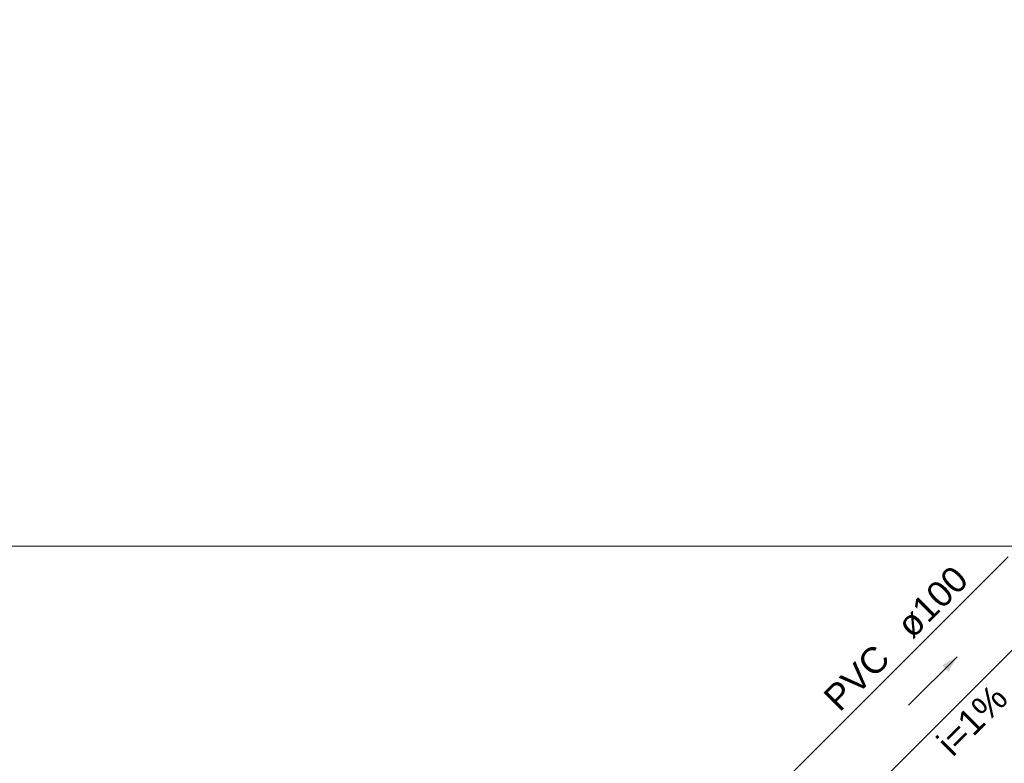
# Model space of a CAD drawing. Header units: millimetres. Extents: x -27714 to -5776, y 5810 to 9208.
# Tile 33 of 256: x -25618.33 to -25612.59, y 7035.68 to 7040.01. Entities that reach past the tile are written whole.
import ezdxf

# ---------------------------------------------------------------- set-up
doc = ezdxf.new("R2010")
doc.units = ezdxf.units.MM
for name, color, linetype in [('TEXTO', 7, 'Continuous'), ('TEXTO @ 100', 7, 'Continuous'), ('TEXTO @ 200', 7, 'Continuous'), ('TEXTO @ 25', 7, 'Continuous'), ('TQ-Sentido conduto', 9, 'Continuous')]:
    doc.layers.add(name, color=color, linetype=linetype)
doc.layers.add('TQ-Condutos', color=3, linetype='Continuous', lineweight=30)
doc.layers.add('TQ-Textos conduto', color=7, linetype='Continuous', lineweight=25)
doc.styles.add('Arial', font='arial.ttf')

# ---------------------------------------------------------------- blocks, each defined once
blk = doc.blocks.new('SIMBOLO NOMENCLATURA')
at = {"linetype": 'Continuous'}
blk.add_circle((-30, 0), 30, dxfattribs=at)
blk = doc.blocks.new('*U147')
at = {"layer": 'TEXTO @ 100', "linetype": 'Continuous', "xscale": 20, "yscale": 20, "zscale": 20}
blk.add_blockref('SIMBOLO NOMENCLATURA', (-25314.2283, 7009.9176), dxfattribs=at)
at = {"layer": 'TEXTO @ 200', "linetype": 'Continuous', "xscale": 40, "yscale": 40, "zscale": 40}
blk.add_blockref('SIMBOLO NOMENCLATURA', (-25314.2283, 7009.9176), dxfattribs=at)
at = {"layer": 'TEXTO @ 25', "linetype": 'Continuous', "xscale": 5, "yscale": 5, "zscale": 5}
blk.add_blockref('SIMBOLO NOMENCLATURA', (-25314.2283, 7009.9176), dxfattribs=at)
blk = doc.blocks.new('*U151')
at = {"layer": 'TEXTO @ 100', "linetype": 'Continuous', "xscale": 20, "yscale": 20, "zscale": 20}
blk.add_blockref('SIMBOLO NOMENCLATURA', (-25312.5642, 7079.2502), dxfattribs=at)
at = {"layer": 'TEXTO @ 200', "linetype": 'Continuous', "xscale": 40, "yscale": 40, "zscale": 40}
blk.add_blockref('SIMBOLO NOMENCLATURA', (-25312.5642, 7079.2502), dxfattribs=at)
blk = doc.blocks.new('*U155')
at = {"layer": 'TEXTO @ 200', "linetype": 'Continuous', "xscale": 40, "yscale": 40, "zscale": 40}
blk.add_blockref('SIMBOLO NOMENCLATURA', (-23654.5269, 7584.9791), dxfattribs=at)
blk = doc.blocks.new('*U159')
at = {"layer": 'TEXTO @ 200', "linetype": 'Continuous', "xscale": 40, "yscale": 40, "zscale": 40}
blk.add_blockref('SIMBOLO NOMENCLATURA', (-23783.0676, 7189.4887), dxfattribs=at)

msp = doc.modelspace()

# ---------------------------------------------------------------- hatches: boundary and pattern name
at = {"layer": 'TQ-Sentido conduto', "linetype": 'Continuous'}
msp.add_hatch(color=256, dxfattribs=at).paths.add_polyline_path([(-25612.8664, 7036.2994), (-25612.953, 7036.2494), (-25612.9164, 7036.2128)])

# ---------------------------------------------------------------- linework, layer by layer
at = {"color": 7, "linetype": 'Continuous', "lineweight": 0}
msp.add_line((-25604.8297, 7036.9438), (-25622.5885, 7036.9438), dxfattribs=at)
at = {"layer": 'TQ-Condutos'}
for p, q in [((-25613.8501, 7035.5985), (-25612.5679, 7036.8807)), ((-25613.5673, 7035.3157), (-25612.2851, 7036.5979))]:
    msp.add_line(p, q, dxfattribs=at)
at = {"layer": 'TQ-Sentido conduto'}
msp.add_lwpolyline([(-25613.1492, 7036.0166), (-25612.8664, 7036.2994)], dxfattribs=at)

# ---------------------------------------------------------------- block references
at = {"layer": 'TEXTO'}
for name in ['*U155', '*U159', '*U151', '*U147']:
    msp.add_blockref(name, (0, 0), dxfattribs=at)

# ---------------------------------------------------------------- texts
at = {"layer": 'TQ-Textos conduto', "char_height": 0.15, "rotation": 44.99989, "line_spacing_factor": 0.6, "style": 'Arial'}
for s, insert, width, attachment_point in [('ø100', (-25613.1248, 7036.3953), 0.955107, 7), ('PVC', (-25613.245, 7036.2751), 0.862043, 9), ('i=1%', (-25612.7253, 7035.8755), 0.943445, 8)]:
    msp.add_mtext(s, dxfattribs=dict(at, insert=insert, width=width, attachment_point=attachment_point))

doc.saveas('drawing.dxf')
